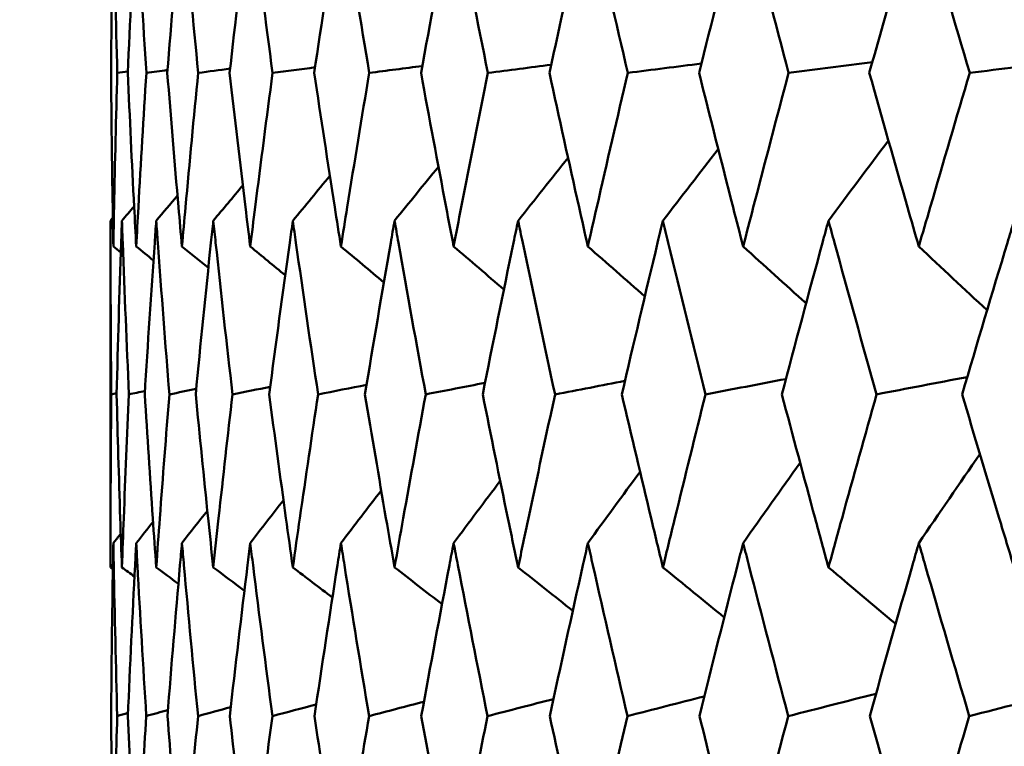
# Model space of a CAD drawing. Header units: millimetres. Extents: x 113 to 2969, y 62 to 2427.
# Tile 140 of 256: x 1114.18 to 1117.57, y 289.8 to 292.3. Entities that reach past the tile are written whole.
import ezdxf

# ---------------------------------------------------------------- set-up
doc = ezdxf.new("R2010")
doc.units = ezdxf.units.MM
doc.header["$LTSCALE"] = 12
doc.layers.add('Widoczne (ISO)', color=7, linetype='Continuous', lineweight=50)

msp = doc.modelspace()

# ---------------------------------------------------------------- linework, layer by layer
at = {"layer": 'Widoczne (ISO)'}
for p, q in [((1114.5542, 292.1238), (1114.5177, 292.1186)), ((1114.4943, 290.4163), (1114.4943, 291.6098)), ((1114.5155, 291.0158), (1114.4972, 291.0118))]:
    msp.add_line(p, q, dxfattribs=at)
msp.add_circle((1134.4943, 326.3264), 50, dxfattribs=at)
for points, knots in [([(1114.5042, 292.7175), (1114.5037, 292.693), (1114.5033, 292.6685), (1114.5, 292.4689), (1114.4978, 292.2938), (1114.4964, 292.1186)], [0.06241522, 0.06241522, 0.06241522, 0.06241522, 0.0708546, 0.0708546, 0.13127416, 0.13127416, 0.13127416, 0.13127416]), ([(1114.5177, 292.1186), (1114.5129, 292.2937), (1114.5089, 292.4689), (1114.5051, 292.6685), (1114.5046, 292.693), (1114.5042, 292.7175)], [0.01044349, 0.01044349, 0.01044349, 0.01044349, 0.07085106, 0.07085106, 0.07930241, 0.07930241, 0.07930241, 0.07930241]), ([(1114.5831, 292.7175), (1114.5818, 292.693), (1114.5805, 292.6685), (1114.57, 292.4689), (1114.5616, 292.2938), (1114.554, 292.1186)], [0.06241522, 0.06241522, 0.06241522, 0.06241522, 0.0708546, 0.0708546, 0.13127416, 0.13127416, 0.13127416, 0.13127416]), ([(1114.6179, 292.1186), (1114.6069, 292.2937), (1114.5966, 292.4689), (1114.5857, 292.6685), (1114.5844, 292.693), (1114.5831, 292.7175)], [0.01044349, 0.01044349, 0.01044349, 0.01044349, 0.07085106, 0.07085106, 0.07930241, 0.07930241, 0.07930241, 0.07930241]), ([(1114.7405, 292.7175), (1114.7384, 292.693), (1114.7362, 292.6685), (1114.7187, 292.4689), (1114.7041, 292.2938), (1114.6902, 292.1186)], [0.06241522, 0.06241522, 0.06241522, 0.06241522, 0.0708546, 0.0708546, 0.13127416, 0.13127416, 0.13127416, 0.13127416]), ([(1114.7966, 292.1186), (1114.7794, 292.2937), (1114.7629, 292.4689), (1114.7449, 292.6685), (1114.7427, 292.693), (1114.7405, 292.7175)], [0.01044349, 0.01044349, 0.01044349, 0.01044349, 0.07085106, 0.07085106, 0.07930241, 0.07930241, 0.07930241, 0.07930241]), ([(1114.976, 292.7175), (1114.9729, 292.693), (1114.9699, 292.6685), (1114.9454, 292.4689), (1114.9247, 292.2938), (1114.9047, 292.1186)], [0.06241522, 0.06241522, 0.06241522, 0.06241522, 0.0708546, 0.0708546, 0.13127416, 0.13127416, 0.13127416, 0.13127416]), ([(1115.0529, 292.1186), (1115.0296, 292.2937), (1115.007, 292.4689), (1114.9821, 292.6685), (1114.979, 292.693), (1114.976, 292.7175)], [0.01044349, 0.01044349, 0.01044349, 0.01044349, 0.07085106, 0.07085106, 0.07930241, 0.07930241, 0.07930241, 0.07930241]), ([(1115.2884, 292.7175), (1115.2846, 292.693), (1115.2807, 292.6685), (1115.2493, 292.4689), (1115.2225, 292.2938), (1115.1964, 292.1186)], [0.06241522, 0.06241522, 0.06241522, 0.06241522, 0.0708546, 0.0708546, 0.13127416, 0.13127416, 0.13127416, 0.13127416]), ([(1115.386, 292.1186), (1115.3567, 292.2937), (1115.3281, 292.4689), (1115.2962, 292.6685), (1115.2923, 292.693), (1115.2884, 292.7175)], [0.01044349, 0.01044349, 0.01044349, 0.01044349, 0.07085106, 0.07085106, 0.07930241, 0.07930241, 0.07930241, 0.07930241]), ([(1115.6767, 292.7175), (1115.672, 292.693), (1115.6673, 292.6685), (1115.6291, 292.4689), (1115.5963, 292.2938), (1115.5643, 292.1186)], [0.06241522, 0.06241522, 0.06241522, 0.06241522, 0.0708546, 0.0708546, 0.13127416, 0.13127416, 0.13127416, 0.13127416]), ([(1115.7945, 292.1186), (1115.7593, 292.2937), (1115.7247, 292.4689), (1115.6861, 292.6685), (1115.6814, 292.693), (1115.6767, 292.7175)], [0.01044349, 0.01044349, 0.01044349, 0.01044349, 0.07085106, 0.07085106, 0.07930241, 0.07930241, 0.07930241, 0.07930241]), ([(1116.1392, 292.7175), (1116.1337, 292.693), (1116.1282, 292.6685), (1116.0834, 292.4689), (1116.0448, 292.2938), (1116.0069, 292.1186)], [0.06241522, 0.06241522, 0.06241522, 0.06241522, 0.0708546, 0.0708546, 0.13127416, 0.13127416, 0.13127416, 0.13127416]), ([(1116.2768, 292.1186), (1116.2358, 292.2937), (1116.1955, 292.4689), (1116.1503, 292.6685), (1116.1447, 292.693), (1116.1392, 292.7175)], [0.01044349, 0.01044349, 0.01044349, 0.01044349, 0.07085106, 0.07085106, 0.07930241, 0.07930241, 0.07930241, 0.07930241]), ([(1116.6742, 292.7175), (1116.6679, 292.693), (1116.6616, 292.6685), (1116.6103, 292.4689), (1116.5661, 292.2938), (1116.5225, 292.1186)], [0.06241522, 0.06241522, 0.06241522, 0.06241522, 0.0708546, 0.0708546, 0.13127416, 0.13127416, 0.13127416, 0.13127416]), ([(1116.831, 292.1186), (1116.7845, 292.2937), (1116.7385, 292.4689), (1116.6868, 292.6685), (1116.6805, 292.693), (1116.6742, 292.7175)], [0.01044349, 0.01044349, 0.01044349, 0.01044349, 0.07085106, 0.07085106, 0.07930241, 0.07930241, 0.07930241, 0.07930241]), ([(1117.2795, 292.7175), (1117.2724, 292.693), (1117.2653, 292.6685), (1117.2078, 292.4689), (1117.1581, 292.2938), (1117.1089, 292.1186)], [0.06241522, 0.06241522, 0.06241522, 0.06241522, 0.0708546, 0.0708546, 0.13127416, 0.13127416, 0.13127416, 0.13127416]), ([(1117.455, 292.1186), (1117.4029, 292.2937), (1117.3515, 292.4689), (1117.2936, 292.6685), (1117.2866, 292.693), (1117.2795, 292.7175)], [0.01044349, 0.01044349, 0.01044349, 0.01044349, 0.07085106, 0.07085106, 0.07930241, 0.07930241, 0.07930241, 0.07930241]), ([(1114.4964, 292.1186), (1114.4977, 291.9645), (1114.4995, 291.8105), (1114.5026, 291.6113), (1114.5034, 291.5662), (1114.5042, 291.521)], [0.00838421, 0.00838421, 0.00838421, 0.00838421, 0.06155515, 0.06155515, 0.07712864, 0.07712864, 0.07712864, 0.07712864]), ([(1114.5042, 291.521), (1114.505, 291.5661), (1114.5058, 291.6112), (1114.5098, 291.8104), (1114.5135, 291.9645), (1114.5177, 292.1186)], [0.04598621, 0.04598621, 0.04598621, 0.04598621, 0.06155279, 0.06155279, 0.11473062, 0.11473062, 0.11473062, 0.11473062]), ([(1114.554, 292.1186), (1114.5607, 291.9645), (1114.5681, 291.8105), (1114.5783, 291.6113), (1114.5807, 291.5662), (1114.5831, 291.521)], [0.00838421, 0.00838421, 0.00838421, 0.00838421, 0.06155515, 0.06155515, 0.07712864, 0.07712864, 0.07712864, 0.07712864]), ([(1114.5831, 291.521), (1114.5855, 291.5661), (1114.5879, 291.6112), (1114.599, 291.8104), (1114.6082, 291.9645), (1114.6179, 292.1186)], [0.04598621, 0.04598621, 0.04598621, 0.04598621, 0.06155279, 0.06155279, 0.11473062, 0.11473062, 0.11473062, 0.11473062]), ([(1114.6902, 292.1186), (1114.7025, 291.9645), (1114.7153, 291.8105), (1114.7326, 291.6113), (1114.7365, 291.5662), (1114.7405, 291.521)], [0.00838421, 0.00838421, 0.00838421, 0.00838421, 0.06155515, 0.06155515, 0.07712864, 0.07712864, 0.07712864, 0.07712864]), ([(1114.7405, 291.521), (1114.7446, 291.5661), (1114.7486, 291.6112), (1114.7668, 291.8104), (1114.7814, 291.9645), (1114.7966, 292.1186)], [0.04598621, 0.04598621, 0.04598621, 0.04598621, 0.06155279, 0.06155279, 0.11473062, 0.11473062, 0.11473062, 0.11473062]), ([(1114.9047, 292.1186), (1114.9223, 291.9645), (1114.9405, 291.8105), (1114.9648, 291.6113), (1114.9704, 291.5662), (1114.976, 291.521)], [0.00838421, 0.00838421, 0.00838421, 0.00838421, 0.06155515, 0.06155515, 0.07712864, 0.07712864, 0.07712864, 0.07712864]), ([(1114.976, 291.521), (1114.9816, 291.5661), (1114.9872, 291.6112), (1115.0124, 291.8104), (1115.0324, 291.9645), (1115.0529, 292.1186)], [0.04598621, 0.04598621, 0.04598621, 0.04598621, 0.06155279, 0.06155279, 0.11473062, 0.11473062, 0.11473062, 0.11473062]), ([(1115.1964, 292.1186), (1115.2194, 291.9645), (1115.243, 291.8105), (1115.2742, 291.6113), (1115.2813, 291.5662), (1115.2884, 291.521)], [0.00838421, 0.00838421, 0.00838421, 0.00838421, 0.06155515, 0.06155515, 0.07712864, 0.07712864, 0.07712864, 0.07712864]), ([(1115.2884, 291.521), (1115.2956, 291.5661), (1115.3028, 291.6112), (1115.3348, 291.8104), (1115.3601, 291.9645), (1115.386, 292.1186)], [0.04598621, 0.04598621, 0.04598621, 0.04598621, 0.06155279, 0.06155279, 0.11473062, 0.11473062, 0.11473062, 0.11473062]), ([(1115.5643, 292.1186), (1115.5926, 291.9645), (1115.6214, 291.8105), (1115.6594, 291.6113), (1115.668, 291.5662), (1115.6767, 291.521)], [0.00838421, 0.00838421, 0.00838421, 0.00838421, 0.06155515, 0.06155515, 0.07712864, 0.07712864, 0.07712864, 0.07712864]), ([(1115.6767, 291.521), (1115.6854, 291.5661), (1115.6941, 291.6112), (1115.7329, 291.8104), (1115.7635, 291.9645), (1115.7945, 292.1186)], [0.04598621, 0.04598621, 0.04598621, 0.04598621, 0.06155279, 0.06155279, 0.11473062, 0.11473062, 0.11473062, 0.11473062]), ([(1116.0069, 292.1186), (1116.0403, 291.9645), (1116.0743, 291.8105), (1116.1189, 291.6113), (1116.129, 291.5662), (1116.1392, 291.521)], [0.00838421, 0.00838421, 0.00838421, 0.00838421, 0.06155515, 0.06155515, 0.07712864, 0.07712864, 0.07712864, 0.07712864]), ([(1116.1392, 291.521), (1116.1494, 291.5661), (1116.1596, 291.6112), (1116.205, 291.8104), (1116.2407, 291.9645), (1116.2768, 292.1186)], [0.04598621, 0.04598621, 0.04598621, 0.04598621, 0.06155279, 0.06155279, 0.11473062, 0.11473062, 0.11473062, 0.11473062]), ([(1116.5225, 292.1186), (1116.5609, 291.9645), (1116.5999, 291.8105), (1116.6509, 291.6113), (1116.6625, 291.5662), (1116.6742, 291.521)], [0.00838421, 0.00838421, 0.00838421, 0.00838421, 0.06155515, 0.06155515, 0.07712864, 0.07712864, 0.07712864, 0.07712864]), ([(1116.6742, 291.521), (1116.6858, 291.5661), (1116.6975, 291.6112), (1116.7493, 291.8104), (1116.7899, 291.9645), (1116.831, 292.1186)], [0.04598621, 0.04598621, 0.04598621, 0.04598621, 0.06155279, 0.06155279, 0.11473062, 0.11473062, 0.11473062, 0.11473062]), ([(1117.1089, 292.1186), (1117.1523, 291.9645), (1117.1961, 291.8105), (1117.2534, 291.6113), (1117.2664, 291.5662), (1117.2795, 291.521)], [0.00838421, 0.00838421, 0.00838421, 0.00838421, 0.06155515, 0.06155515, 0.07712864, 0.07712864, 0.07712864, 0.07712864]), ([(1117.2795, 291.521), (1117.2925, 291.5661), (1117.3056, 291.6112), (1117.3637, 291.8104), (1117.4091, 291.9645), (1117.455, 292.1186)], [0.04598621, 0.04598621, 0.04598621, 0.04598621, 0.06155279, 0.06155279, 0.11473062, 0.11473062, 0.11473062, 0.11473062]), ([(1114.4972, 291.0118), (1114.4955, 291.1858), (1114.4946, 291.3598), (1114.4943, 291.5592), (1114.4943, 291.5845), (1114.4943, 291.6098)], [0.01556037, 0.01556037, 0.01556037, 0.01556037, 0.07555527, 0.07555527, 0.08428623, 0.08428623, 0.08428623, 0.08428623]), ([(1114.5338, 291.6098), (1114.5329, 291.5845), (1114.532, 291.5593), (1114.5251, 291.3599), (1114.5199, 291.1859), (1114.5154, 291.0118)], [0.06686277, 0.06686277, 0.06686277, 0.06686277, 0.07557848, 0.07557848, 0.13558897, 0.13558897, 0.13558897, 0.13558897]), ([(1114.5579, 291.0118), (1114.5501, 291.1858), (1114.5429, 291.3598), (1114.5356, 291.5592), (1114.5347, 291.5845), (1114.5338, 291.6098)], [0.01556037, 0.01556037, 0.01556037, 0.01556037, 0.07555527, 0.07555527, 0.08428623, 0.08428623, 0.08428623, 0.08428623]), ([(1114.652, 291.6098), (1114.6502, 291.5845), (1114.6484, 291.5593), (1114.6345, 291.3599), (1114.6231, 291.1859), (1114.6124, 291.0118)], [0.06686277, 0.06686277, 0.06686277, 0.06686277, 0.07557848, 0.07557848, 0.13558897, 0.13558897, 0.13558897, 0.13558897]), ([(1114.6973, 291.0118), (1114.6833, 291.1858), (1114.67, 291.3598), (1114.6556, 291.5592), (1114.6538, 291.5845), (1114.652, 291.6098)], [0.01556037, 0.01556037, 0.01556037, 0.01556037, 0.07555527, 0.07555527, 0.08428623, 0.08428623, 0.08428623, 0.08428623]), ([(1114.8486, 291.6098), (1114.8459, 291.5845), (1114.8432, 291.5593), (1114.8223, 291.3599), (1114.8047, 291.1859), (1114.7879, 291.0118)], [0.06686277, 0.06686277, 0.06686277, 0.06686277, 0.07557848, 0.07557848, 0.13558897, 0.13558897, 0.13558897, 0.13558897]), ([(1114.9148, 291.0118), (1114.8947, 291.1858), (1114.8754, 291.3598), (1114.854, 291.5592), (1114.8513, 291.5845), (1114.8486, 291.6098)], [0.01556037, 0.01556037, 0.01556037, 0.01556037, 0.07555527, 0.07555527, 0.08428623, 0.08428623, 0.08428623, 0.08428623]), ([(1115.1226, 291.6098), (1115.1191, 291.5845), (1115.1155, 291.5593), (1115.0877, 291.3599), (1115.0641, 291.1859), (1115.0412, 291.0118)], [0.06686277, 0.06686277, 0.06686277, 0.06686277, 0.07557848, 0.07557848, 0.13558897, 0.13558897, 0.13558897, 0.13558897]), ([(1115.2097, 291.0118), (1115.1835, 291.1858), (1115.1581, 291.3598), (1115.1298, 291.5592), (1115.1262, 291.5845), (1115.1226, 291.6098)], [0.01556037, 0.01556037, 0.01556037, 0.01556037, 0.07555527, 0.07555527, 0.08428623, 0.08428623, 0.08428623, 0.08428623]), ([(1115.4732, 291.6098), (1115.4688, 291.5845), (1115.4643, 291.5593), (1115.4297, 291.3599), (1115.4001, 291.1859), (1115.3712, 291.0118)], [0.06686277, 0.06686277, 0.06686277, 0.06686277, 0.07557848, 0.07557848, 0.13558897, 0.13558897, 0.13558897, 0.13558897]), ([(1115.5806, 291.0118), (1115.5485, 291.1858), (1115.5172, 291.3598), (1115.4821, 291.5592), (1115.4776, 291.5845), (1115.4732, 291.6098)], [0.01556037, 0.01556037, 0.01556037, 0.01556037, 0.07555527, 0.07555527, 0.08428623, 0.08428623, 0.08428623, 0.08428623]), ([(1115.8988, 291.6098), (1115.8935, 291.5845), (1115.8882, 291.5593), (1115.8469, 291.3599), (1115.8115, 291.1859), (1115.7768, 291.0118)], [0.06686277, 0.06686277, 0.06686277, 0.06686277, 0.07557848, 0.07557848, 0.13558897, 0.13558897, 0.13558897, 0.13558897]), ([(1116.0261, 291.0118), (1115.9883, 291.1858), (1115.9512, 291.3598), (1115.9094, 291.5592), (1115.9041, 291.5845), (1115.8988, 291.6098)], [0.01556037, 0.01556037, 0.01556037, 0.01556037, 0.07555527, 0.07555527, 0.08428623, 0.08428623, 0.08428623, 0.08428623]), ([(1116.3978, 291.6098), (1116.3917, 291.5845), (1116.3856, 291.5593), (1116.3377, 291.3599), (1116.2966, 291.1859), (1116.2562, 291.0118)], [0.06686277, 0.06686277, 0.06686277, 0.06686277, 0.07557848, 0.07557848, 0.13558897, 0.13558897, 0.13558897, 0.13558897]), ([(1116.5446, 291.0118), (1116.5011, 291.1858), (1116.4583, 291.3598), (1116.41, 291.5592), (1116.4039, 291.5845), (1116.3978, 291.6098)], [0.01556037, 0.01556037, 0.01556037, 0.01556037, 0.07555527, 0.07555527, 0.08428623, 0.08428623, 0.08428623, 0.08428623]), ([(1116.9682, 291.6098), (1116.9613, 291.5845), (1116.9544, 291.5593), (1116.9002, 291.3599), (1116.8535, 291.1859), (1116.8075, 291.0118)], [0.06686277, 0.06686277, 0.06686277, 0.06686277, 0.07557848, 0.07557848, 0.13558897, 0.13558897, 0.13558897, 0.13558897]), ([(1117.1339, 291.0118), (1117.0849, 291.1858), (1117.0366, 291.3598), (1116.982, 291.5592), (1116.9751, 291.5845), (1116.9682, 291.6098)], [0.01556037, 0.01556037, 0.01556037, 0.01556037, 0.07555527, 0.07555527, 0.08428623, 0.08428623, 0.08428623, 0.08428623]), ([(1117.6078, 291.6098), (1117.6001, 291.5845), (1117.5924, 291.5593), (1117.5321, 291.3599), (1117.4801, 291.1859), (1117.4287, 291.0118)], [0.06686277, 0.06686277, 0.06686277, 0.06686277, 0.07557848, 0.07557848, 0.13558897, 0.13558897, 0.13558897, 0.13558897]), ([(1114.4943, 290.4163), (1114.4943, 290.4728), (1114.4944, 290.5293), (1114.4949, 290.7278), (1114.4958, 290.8698), (1114.4972, 291.0118)], [0.04208868, 0.04208868, 0.04208868, 0.04208868, 0.06158988, 0.06158988, 0.11059803, 0.11059803, 0.11059803, 0.11059803]), ([(1114.5154, 291.0118), (1114.5191, 290.8698), (1114.5233, 290.7278), (1114.5298, 290.5293), (1114.5318, 290.4728), (1114.5338, 290.4163)], [0.01259731, 0.01259731, 0.01259731, 0.01259731, 0.06159863, 0.06159863, 0.08110666, 0.08110666, 0.08110666, 0.08110666]), ([(1114.5338, 290.4163), (1114.5358, 290.4728), (1114.5379, 290.5293), (1114.5455, 290.7278), (1114.5515, 290.8698), (1114.5579, 291.0118)], [0.04208868, 0.04208868, 0.04208868, 0.04208868, 0.06158988, 0.06158988, 0.11059803, 0.11059803, 0.11059803, 0.11059803]), ([(1114.6124, 291.0118), (1114.6212, 290.8698), (1114.6304, 290.7278), (1114.644, 290.5293), (1114.648, 290.4728), (1114.652, 290.4163)], [0.01259731, 0.01259731, 0.01259731, 0.01259731, 0.06159863, 0.06159863, 0.08110666, 0.08110666, 0.08110666, 0.08110666]), ([(1114.652, 290.4163), (1114.656, 290.4728), (1114.6601, 290.5293), (1114.6748, 290.7278), (1114.6858, 290.8698), (1114.6973, 291.0118)], [0.04208868, 0.04208868, 0.04208868, 0.04208868, 0.06158988, 0.06158988, 0.11059803, 0.11059803, 0.11059803, 0.11059803]), ([(1114.7879, 291.0118), (1114.8017, 290.8698), (1114.816, 290.7278), (1114.8366, 290.5293), (1114.8425, 290.4728), (1114.8486, 290.4163)], [0.01259731, 0.01259731, 0.01259731, 0.01259731, 0.06159863, 0.06159863, 0.08110666, 0.08110666, 0.08110666, 0.08110666]), ([(1114.8486, 290.4163), (1114.8546, 290.4728), (1114.8607, 290.5293), (1114.8824, 290.7278), (1114.8984, 290.8698), (1114.9148, 291.0118)], [0.04208868, 0.04208868, 0.04208868, 0.04208868, 0.06158988, 0.06158988, 0.11059803, 0.11059803, 0.11059803, 0.11059803]), ([(1115.0412, 291.0118), (1115.06, 290.8698), (1115.0792, 290.7278), (1115.1067, 290.5293), (1115.1147, 290.4728), (1115.1226, 290.4163)], [0.01259731, 0.01259731, 0.01259731, 0.01259731, 0.06159863, 0.06159863, 0.08110666, 0.08110666, 0.08110666, 0.08110666]), ([(1115.1226, 290.4163), (1115.1306, 290.4728), (1115.1387, 290.5293), (1115.1673, 290.7278), (1115.1882, 290.8698), (1115.2097, 291.0118)], [0.04208868, 0.04208868, 0.04208868, 0.04208868, 0.06158988, 0.06158988, 0.11059803, 0.11059803, 0.11059803, 0.11059803]), ([(1115.3712, 291.0118), (1115.3949, 290.8698), (1115.419, 290.7278), (1115.4534, 290.5293), (1115.4632, 290.4728), (1115.4732, 290.4163)], [0.01259731, 0.01259731, 0.01259731, 0.01259731, 0.06159863, 0.06159863, 0.08110666, 0.08110666, 0.08110666, 0.08110666]), ([(1115.4732, 290.4163), (1115.4831, 290.4728), (1115.4931, 290.5293), (1115.5285, 290.7278), (1115.5543, 290.8698), (1115.5806, 291.0118)], [0.04208868, 0.04208868, 0.04208868, 0.04208868, 0.06158988, 0.06158988, 0.11059803, 0.11059803, 0.11059803, 0.11059803]), ([(1115.7768, 291.0118), (1115.8052, 290.8698), (1115.8341, 290.7278), (1115.8752, 290.5293), (1115.8869, 290.4728), (1115.8988, 290.4163)], [0.01259731, 0.01259731, 0.01259731, 0.01259731, 0.06159863, 0.06159863, 0.08110666, 0.08110666, 0.08110666, 0.08110666]), ([(1115.8988, 290.4163), (1115.9106, 290.4728), (1115.9225, 290.5293), (1115.9646, 290.7278), (1115.9951, 290.8698), (1116.0261, 291.0118)], [0.04208868, 0.04208868, 0.04208868, 0.04208868, 0.06158988, 0.06158988, 0.11059803, 0.11059803, 0.11059803, 0.11059803]), ([(1116.2562, 291.0118), (1116.2893, 290.8698), (1116.3229, 290.7278), (1116.3705, 290.5293), (1116.3841, 290.4728), (1116.3978, 290.4163)], [0.01259731, 0.01259731, 0.01259731, 0.01259731, 0.06159863, 0.06159863, 0.08110666, 0.08110666, 0.08110666, 0.08110666]), ([(1116.3978, 290.4163), (1116.4115, 290.4728), (1116.4252, 290.5293), (1116.4738, 290.7278), (1116.509, 290.8698), (1116.5446, 291.0118)], [0.04208868, 0.04208868, 0.04208868, 0.04208868, 0.06158988, 0.06158988, 0.11059803, 0.11059803, 0.11059803, 0.11059803]), ([(1116.8075, 291.0118), (1116.8452, 290.8698), (1116.8834, 290.7278), (1116.9373, 290.5293), (1116.9527, 290.4728), (1116.9682, 290.4163)], [0.01259731, 0.01259731, 0.01259731, 0.01259731, 0.06159863, 0.06159863, 0.08110666, 0.08110666, 0.08110666, 0.08110666]), ([(1116.9682, 290.4163), (1116.9837, 290.4728), (1116.9992, 290.5293), (1117.0541, 290.7278), (1117.0938, 290.8698), (1117.1339, 291.0118)], [0.04208868, 0.04208868, 0.04208868, 0.04208868, 0.06158988, 0.06158988, 0.11059803, 0.11059803, 0.11059803, 0.11059803]), ([(1117.4287, 291.0118), (1117.4708, 290.8698), (1117.5133, 290.7278), (1117.5734, 290.5293), (1117.5905, 290.4728), (1117.6078, 290.4163)], [0.01259731, 0.01259731, 0.01259731, 0.01259731, 0.06159863, 0.06159863, 0.08110666, 0.08110666, 0.08110666, 0.08110666]), ([(1114.5042, 290.5001), (1114.5037, 290.4745), (1114.5033, 290.449), (1114.5, 290.2504), (1114.4979, 290.0773), (1114.4964, 289.9042)], [0.07138254, 0.07138254, 0.07138254, 0.07138254, 0.08018544, 0.08018544, 0.13983561, 0.13983561, 0.13983561, 0.13983561]), ([(1114.5176, 289.9042), (1114.5129, 290.0773), (1114.5089, 290.2503), (1114.5051, 290.4489), (1114.5046, 290.4745), (1114.5042, 290.5001)], [0.02053386, 0.02053386, 0.02053386, 0.02053386, 0.08016461, 0.08016461, 0.08898694, 0.08898694, 0.08898694, 0.08898694]), ([(1114.5831, 290.5001), (1114.5817, 290.4745), (1114.5804, 290.449), (1114.57, 290.2504), (1114.5617, 290.0773), (1114.5542, 289.9042)], [0.07138254, 0.07138254, 0.07138254, 0.07138254, 0.08018544, 0.08018544, 0.13983561, 0.13983561, 0.13983561, 0.13983561]), ([(1114.6176, 289.9042), (1114.6068, 290.0773), (1114.5966, 290.2503), (1114.5858, 290.4489), (1114.5844, 290.4745), (1114.5831, 290.5001)], [0.02053386, 0.02053386, 0.02053386, 0.02053386, 0.08016461, 0.08016461, 0.08898694, 0.08898694, 0.08898694, 0.08898694]), ([(1114.7405, 290.5001), (1114.7383, 290.4745), (1114.736, 290.449), (1114.7187, 290.2504), (1114.7043, 290.0773), (1114.6906, 289.9042)], [0.07138254, 0.07138254, 0.07138254, 0.07138254, 0.08018544, 0.08018544, 0.13983561, 0.13983561, 0.13983561, 0.13983561]), ([(1114.7961, 289.9042), (1114.7791, 290.0773), (1114.7629, 290.2503), (1114.7451, 290.4489), (1114.7428, 290.4745), (1114.7405, 290.5001)], [0.02053386, 0.02053386, 0.02053386, 0.02053386, 0.08016461, 0.08016461, 0.08898694, 0.08898694, 0.08898694, 0.08898694]), ([(1114.976, 290.5001), (1114.9728, 290.4745), (1114.9697, 290.449), (1114.9454, 290.2504), (1114.925, 290.0773), (1114.9052, 289.9042)], [0.07138254, 0.07138254, 0.07138254, 0.07138254, 0.08018544, 0.08018544, 0.13983561, 0.13983561, 0.13983561, 0.13983561]), ([(1115.0523, 289.9042), (1115.0293, 290.0773), (1115.0071, 290.2503), (1114.9823, 290.4489), (1114.9791, 290.4745), (1114.976, 290.5001)], [0.02053386, 0.02053386, 0.02053386, 0.02053386, 0.08016461, 0.08016461, 0.08898694, 0.08898694, 0.08898694, 0.08898694]), ([(1115.2884, 290.5001), (1115.2844, 290.4745), (1115.2804, 290.449), (1115.2493, 290.2504), (1115.2229, 290.0773), (1115.1971, 289.9042)], [0.07138254, 0.07138254, 0.07138254, 0.07138254, 0.08018544, 0.08018544, 0.13983561, 0.13983561, 0.13983561, 0.13983561]), ([(1115.3852, 289.9042), (1115.3563, 290.0773), (1115.3281, 290.2503), (1115.2965, 290.4489), (1115.2925, 290.4745), (1115.2884, 290.5001)], [0.02053386, 0.02053386, 0.02053386, 0.02053386, 0.08016461, 0.08016461, 0.08898694, 0.08898694, 0.08898694, 0.08898694]), ([(1115.6767, 290.5001), (1115.6718, 290.4745), (1115.6669, 290.449), (1115.6291, 290.2504), (1115.5968, 290.0773), (1115.5652, 289.9042)], [0.07138254, 0.07138254, 0.07138254, 0.07138254, 0.08018544, 0.08018544, 0.13983561, 0.13983561, 0.13983561, 0.13983561]), ([(1115.7935, 289.9042), (1115.7588, 290.0773), (1115.7248, 290.2503), (1115.6865, 290.4489), (1115.6816, 290.4745), (1115.6767, 290.5001)], [0.02053386, 0.02053386, 0.02053386, 0.02053386, 0.08016461, 0.08016461, 0.08898694, 0.08898694, 0.08898694, 0.08898694]), ([(1116.1392, 290.5001), (1116.1335, 290.4745), (1116.1278, 290.449), (1116.0834, 290.2504), (1116.0453, 290.0773), (1116.008, 289.9042)], [0.07138254, 0.07138254, 0.07138254, 0.07138254, 0.08018544, 0.08018544, 0.13983561, 0.13983561, 0.13983561, 0.13983561]), ([(1116.2757, 289.9042), (1116.2353, 290.0773), (1116.1956, 290.2503), (1116.1507, 290.4489), (1116.145, 290.4745), (1116.1392, 290.5001)], [0.02053386, 0.02053386, 0.02053386, 0.02053386, 0.08016461, 0.08016461, 0.08898694, 0.08898694, 0.08898694, 0.08898694]), ([(1116.6742, 290.5001), (1116.6676, 290.4745), (1116.6611, 290.449), (1116.6103, 290.2504), (1116.5667, 290.0773), (1116.5237, 289.9042)], [0.07138254, 0.07138254, 0.07138254, 0.07138254, 0.08018544, 0.08018544, 0.13983561, 0.13983561, 0.13983561, 0.13983561]), ([(1116.8297, 289.9042), (1116.7838, 290.0773), (1116.7386, 290.2503), (1116.6873, 290.4489), (1116.6808, 290.4745), (1116.6742, 290.5001)], [0.02053386, 0.02053386, 0.02053386, 0.02053386, 0.08016461, 0.08016461, 0.08898694, 0.08898694, 0.08898694, 0.08898694]), ([(1117.2795, 290.5001), (1117.2721, 290.4745), (1117.2648, 290.449), (1117.2078, 290.2504), (1117.1588, 290.0773), (1117.1104, 289.9042)], [0.07138254, 0.07138254, 0.07138254, 0.07138254, 0.08018544, 0.08018544, 0.13983561, 0.13983561, 0.13983561, 0.13983561]), ([(1117.4535, 289.9042), (1117.4022, 290.0773), (1117.3516, 290.2503), (1117.2942, 290.4489), (1117.2868, 290.4745), (1117.2795, 290.5001)], [0.02053386, 0.02053386, 0.02053386, 0.02053386, 0.08016461, 0.08016461, 0.08898694, 0.08898694, 0.08898694, 0.08898694]), ([(1114.4964, 289.9042), (1114.4975, 289.7745), (1114.499, 289.6448), (1114.5019, 289.4474), (1114.503, 289.3798), (1114.5042, 289.3121)], [0.01681985, 0.01681985, 0.01681985, 0.01681985, 0.06159108, 0.06159108, 0.08495433, 0.08495433, 0.08495433, 0.08495433]), ([(1114.5042, 289.3121), (1114.5054, 289.3797), (1114.5067, 289.4474), (1114.5109, 289.6448), (1114.514, 289.7745), (1114.5176, 289.9042)], [0.03825175, 0.03825175, 0.03825175, 0.03825175, 0.06160817, 0.06160817, 0.10638617, 0.10638617, 0.10638617, 0.10638617]), ([(1114.5542, 289.9042), (1114.5599, 289.7745), (1114.566, 289.6448), (1114.5759, 289.4474), (1114.5794, 289.3798), (1114.5831, 289.3121)], [0.01681985, 0.01681985, 0.01681985, 0.01681985, 0.06159108, 0.06159108, 0.08495433, 0.08495433, 0.08495433, 0.08495433]), ([(1114.5831, 289.3121), (1114.5867, 289.3797), (1114.5904, 289.4474), (1114.6016, 289.6448), (1114.6094, 289.7745), (1114.6176, 289.9042)], [0.03825175, 0.03825175, 0.03825175, 0.03825175, 0.06160817, 0.06160817, 0.10638617, 0.10638617, 0.10638617, 0.10638617]), ([(1114.6906, 289.9042), (1114.7009, 289.7745), (1114.7117, 289.6448), (1114.7286, 289.4474), (1114.7345, 289.3798), (1114.7405, 289.3121)], [0.01681985, 0.01681985, 0.01681985, 0.01681985, 0.06159108, 0.06159108, 0.08495433, 0.08495433, 0.08495433, 0.08495433]), ([(1114.7405, 289.3121), (1114.7466, 289.3797), (1114.7527, 289.4474), (1114.7709, 289.6448), (1114.7833, 289.7745), (1114.7961, 289.9042)], [0.03825175, 0.03825175, 0.03825175, 0.03825175, 0.06160817, 0.06160817, 0.10638617, 0.10638617, 0.10638617, 0.10638617]), ([(1114.9052, 289.9042), (1114.9201, 289.7745), (1114.9354, 289.6448), (1114.9593, 289.4474), (1114.9676, 289.3798), (1114.976, 289.3121)], [0.01681985, 0.01681985, 0.01681985, 0.01681985, 0.06159108, 0.06159108, 0.08495433, 0.08495433, 0.08495433, 0.08495433]), ([(1114.976, 289.3121), (1114.9844, 289.3797), (1114.9929, 289.4474), (1115.018, 289.6448), (1115.0349, 289.7745), (1115.0523, 289.9042)], [0.03825175, 0.03825175, 0.03825175, 0.03825175, 0.06160817, 0.06160817, 0.10638617, 0.10638617, 0.10638617, 0.10638617]), ([(1115.1971, 289.9042), (1115.2165, 289.7745), (1115.2363, 289.6448), (1115.267, 289.4474), (1115.2777, 289.3798), (1115.2884, 289.3121)], [0.01681985, 0.01681985, 0.01681985, 0.01681985, 0.06159108, 0.06159108, 0.08495433, 0.08495433, 0.08495433, 0.08495433]), ([(1115.2884, 289.3121), (1115.2992, 289.3797), (1115.31, 289.4474), (1115.342, 289.6448), (1115.3634, 289.7745), (1115.3852, 289.9042)], [0.03825175, 0.03825175, 0.03825175, 0.03825175, 0.06160817, 0.06160817, 0.10638617, 0.10638617, 0.10638617, 0.10638617]), ([(1115.5652, 289.9042), (1115.589, 289.7745), (1115.6133, 289.6448), (1115.6507, 289.4474), (1115.6636, 289.3798), (1115.6767, 289.3121)], [0.01681985, 0.01681985, 0.01681985, 0.01681985, 0.06159108, 0.06159108, 0.08495433, 0.08495433, 0.08495433, 0.08495433]), ([(1115.6767, 289.3121), (1115.6897, 289.3797), (1115.7029, 289.4474), (1115.7416, 289.6448), (1115.7674, 289.7745), (1115.7935, 289.9042)], [0.03825175, 0.03825175, 0.03825175, 0.03825175, 0.06160817, 0.06160817, 0.10638617, 0.10638617, 0.10638617, 0.10638617]), ([(1116.008, 289.9042), (1116.0361, 289.7745), (1116.0647, 289.6448), (1116.1087, 289.4474), (1116.1239, 289.3798), (1116.1392, 289.3121)], [0.01681985, 0.01681985, 0.01681985, 0.01681985, 0.06159108, 0.06159108, 0.08495433, 0.08495433, 0.08495433, 0.08495433]), ([(1116.1392, 289.3121), (1116.1545, 289.3797), (1116.1699, 289.4474), (1116.2151, 289.6448), (1116.2452, 289.7745), (1116.2757, 289.9042)], [0.03825175, 0.03825175, 0.03825175, 0.03825175, 0.06160817, 0.06160817, 0.10638617, 0.10638617, 0.10638617, 0.10638617]), ([(1116.5237, 289.9042), (1116.5561, 289.7745), (1116.5889, 289.6448), (1116.6393, 289.4474), (1116.6567, 289.3798), (1116.6742, 289.3121)], [0.01681985, 0.01681985, 0.01681985, 0.01681985, 0.06159108, 0.06159108, 0.08495433, 0.08495433, 0.08495433, 0.08495433]), ([(1116.6742, 289.3121), (1116.6917, 289.3797), (1116.7093, 289.4474), (1116.7608, 289.6448), (1116.7951, 289.7745), (1116.8297, 289.9042)], [0.03825175, 0.03825175, 0.03825175, 0.03825175, 0.06160817, 0.06160817, 0.10638617, 0.10638617, 0.10638617, 0.10638617]), ([(1117.1104, 289.9042), (1117.1469, 289.7745), (1117.1837, 289.6448), (1117.2403, 289.4474), (1117.2599, 289.3798), (1117.2795, 289.3121)], [0.01681985, 0.01681985, 0.01681985, 0.01681985, 0.06159108, 0.06159108, 0.08495433, 0.08495433, 0.08495433, 0.08495433]), ([(1117.2795, 289.3121), (1117.2991, 289.3797), (1117.3188, 289.4474), (1117.3765, 289.6448), (1117.4148, 289.7745), (1117.4535, 289.9042)], [0.03825175, 0.03825175, 0.03825175, 0.03825175, 0.06160817, 0.06160817, 0.10638617, 0.10638617, 0.10638617, 0.10638617])]:
    msp.add_open_spline(points, degree=3, knots=knots, dxfattribs=at)
for points in [[(1114.691, 292.1287), (1114.6667, 292.1253), (1114.6423, 292.1219), (1114.6179, 292.1186)], [(1114.9063, 292.1333), (1114.8697, 292.1284), (1114.8332, 292.1235), (1114.7966, 292.1186)], [(1115.1993, 292.1379), (1115.1505, 292.1314), (1115.1017, 292.125), (1115.0529, 292.1186)], [(1115.5686, 292.1423), (1115.5078, 292.1344), (1115.4469, 292.1265), (1115.386, 292.1186)], [(1116.013, 292.1466), (1115.9401, 292.1373), (1115.8673, 292.1279), (1115.7945, 292.1186)], [(1116.5305, 292.1509), (1116.4459, 292.1401), (1116.3614, 292.1294), (1116.2768, 292.1186)], [(1117.1192, 292.1551), (1117.0232, 292.143), (1116.9271, 292.1308), (1116.831, 292.1186)], [(1117.7768, 292.1594), (1117.6695, 292.1458), (1117.5622, 292.1322), (1117.455, 292.1186)], [(1116.3978, 291.6098), (1116.4612, 291.692), (1116.5248, 291.7742), (1116.5884, 291.8563)], [(1116.9682, 291.6098), (1117.037, 291.7018), (1117.1058, 291.7938), (1117.1749, 291.8856)], [(1115.8988, 291.6098), (1115.9561, 291.6821), (1116.0135, 291.7543), (1116.0709, 291.8264)], [(1115.4732, 291.6098), (1115.5235, 291.6719), (1115.5739, 291.7338), (1115.6243, 291.7958)], [(1115.1226, 291.6098), (1115.1652, 291.6613), (1115.2077, 291.7127), (1115.2503, 291.7641)], [(1114.8486, 291.6098), (1114.8824, 291.6502), (1114.9163, 291.6907), (1114.9503, 291.7311)], [(1114.652, 291.6098), (1114.6764, 291.6386), (1114.7008, 291.6674), (1114.7252, 291.6962)], [(1114.5338, 291.6098), (1114.5478, 291.6263), (1114.5618, 291.6427), (1114.5758, 291.6592)], [(1114.4943, 291.6098), (1114.497, 291.613), (1114.4998, 291.6162), (1114.5025, 291.6194)], [(1114.5042, 291.521), (1114.5128, 291.5141), (1114.5214, 291.5072), (1114.53, 291.5003)], [(1114.5831, 291.521), (1114.6029, 291.505), (1114.6227, 291.489), (1114.6425, 291.473)], [(1114.7405, 291.521), (1114.7709, 291.4963), (1114.8012, 291.4716), (1114.8315, 291.447)], [(1114.976, 291.521), (1115.0161, 291.4879), (1115.0563, 291.4548), (1115.0964, 291.4217)], [(1115.2884, 291.521), (1115.3377, 291.4797), (1115.387, 291.4385), (1115.4363, 291.3972)], [(1115.6767, 291.521), (1115.7344, 291.4717), (1115.7921, 291.4224), (1115.8498, 291.3731)], [(1116.1392, 291.521), (1116.2046, 291.4637), (1116.27, 291.4064), (1116.3354, 291.3492)], [(1116.6742, 291.521), (1116.7465, 291.4557), (1116.8188, 291.3905), (1116.8911, 291.3253)], [(1117.2795, 291.521), (1117.3579, 291.4477), (1117.4363, 291.3745), (1117.5148, 291.3013)], [(1115.3767, 291.0447), (1115.321, 291.0337), (1115.2653, 291.0227), (1115.2097, 291.0118)], [(1115.7847, 291.0514), (1115.7166, 291.0382), (1115.6486, 291.025), (1115.5806, 291.0118)], [(1116.2669, 291.0581), (1116.1867, 291.0426), (1116.1064, 291.0272), (1116.0261, 291.0118)], [(1116.8215, 291.0647), (1116.7292, 291.0471), (1116.6369, 291.0294), (1116.5446, 291.0118)], [(1117.4463, 291.0714), (1117.3422, 291.0515), (1117.238, 291.0317), (1117.1339, 291.0118)], [(1114.6131, 291.0234), (1114.5947, 291.0195), (1114.5763, 291.0157), (1114.5579, 291.0118)], [(1114.7898, 291.0307), (1114.7589, 291.0244), (1114.7281, 291.0181), (1114.6973, 291.0118)], [(1115.0446, 291.0378), (1115.0014, 291.0291), (1114.9581, 291.0205), (1114.9148, 291.0118)], [(1117.2795, 290.5001), (1117.3495, 290.6022), (1117.4197, 290.7043), (1117.49, 290.8062)], [(1116.6742, 290.5001), (1116.7395, 290.5922), (1116.805, 290.6842), (1116.8705, 290.776)], [(1116.1392, 290.5001), (1116.199, 290.5819), (1116.2589, 290.6637), (1116.3189, 290.7453)], [(1115.6767, 290.5001), (1115.7301, 290.5714), (1115.7836, 290.6426), (1115.8372, 290.7138)], [(1115.2884, 290.5001), (1115.3346, 290.5605), (1115.3809, 290.6208), (1115.4272, 290.6812)], [(1114.976, 290.5001), (1115.0141, 290.5491), (1115.0522, 290.5981), (1115.0904, 290.6471)], [(1114.7405, 290.5001), (1114.7697, 290.5372), (1114.7989, 290.5742), (1114.8281, 290.6113)], [(1114.5831, 290.5001), (1114.6024, 290.5244), (1114.6217, 290.5488), (1114.641, 290.5731)], [(1114.5042, 290.5001), (1114.5127, 290.5108), (1114.5212, 290.5215), (1114.5297, 290.5322)], [(1114.4943, 290.4163), (1114.4971, 290.4142), (1114.4999, 290.4122), (1114.5026, 290.4101)], [(1114.5338, 290.4163), (1114.5482, 290.4056), (1114.5626, 290.3949), (1114.577, 290.3843)], [(1114.652, 290.4163), (1114.6774, 290.3974), (1114.7028, 290.3784), (1114.7283, 290.3595)], [(1114.8486, 290.4163), (1114.8843, 290.3894), (1114.9201, 290.3625), (1114.9559, 290.3356)], [(1115.1226, 290.4163), (1115.1681, 290.3816), (1115.2136, 290.3469), (1115.2591, 290.3123)], [(1115.4732, 290.4163), (1115.5277, 290.3739), (1115.5821, 290.3316), (1115.6366, 290.2894)], [(1115.8988, 290.4163), (1115.9616, 290.3664), (1116.0244, 290.3165), (1116.0872, 290.2667)], [(1116.3978, 290.4163), (1116.4681, 290.3588), (1116.5385, 290.3014), (1116.6089, 290.244)], [(1116.9682, 290.4163), (1117.0453, 290.3512), (1117.1225, 290.2862), (1117.1997, 290.2213)], [(1117.7925, 289.9907), (1117.6795, 289.9619), (1117.5665, 289.9331), (1117.4535, 289.9042)], [(1116.0207, 289.9629), (1115.9449, 289.9433), (1115.8692, 289.9238), (1115.7935, 289.9042)], [(1116.5406, 289.9721), (1116.4523, 289.9495), (1116.364, 289.9269), (1116.2757, 289.9042)], [(1117.132, 289.9813), (1117.0312, 289.9556), (1116.9305, 289.9299), (1116.8297, 289.9042)], [(1114.6923, 289.925), (1114.6674, 289.9181), (1114.6425, 289.9112), (1114.6176, 289.9042)], [(1114.9087, 289.9348), (1114.8712, 289.9246), (1114.8336, 289.9144), (1114.7961, 289.9042)], [(1115.2031, 289.9443), (1115.1528, 289.9309), (1115.1025, 289.9176), (1115.0523, 289.9042)], [(1115.5742, 289.9536), (1115.5112, 289.9372), (1115.4482, 289.9207), (1115.3852, 289.9042)], [(1114.5546, 289.9148), (1114.5423, 289.9113), (1114.5299, 289.9078), (1114.5176, 289.9042)]]:
    msp.add_open_spline(points, degree=3, dxfattribs=at)

doc.saveas('drawing.dxf')
